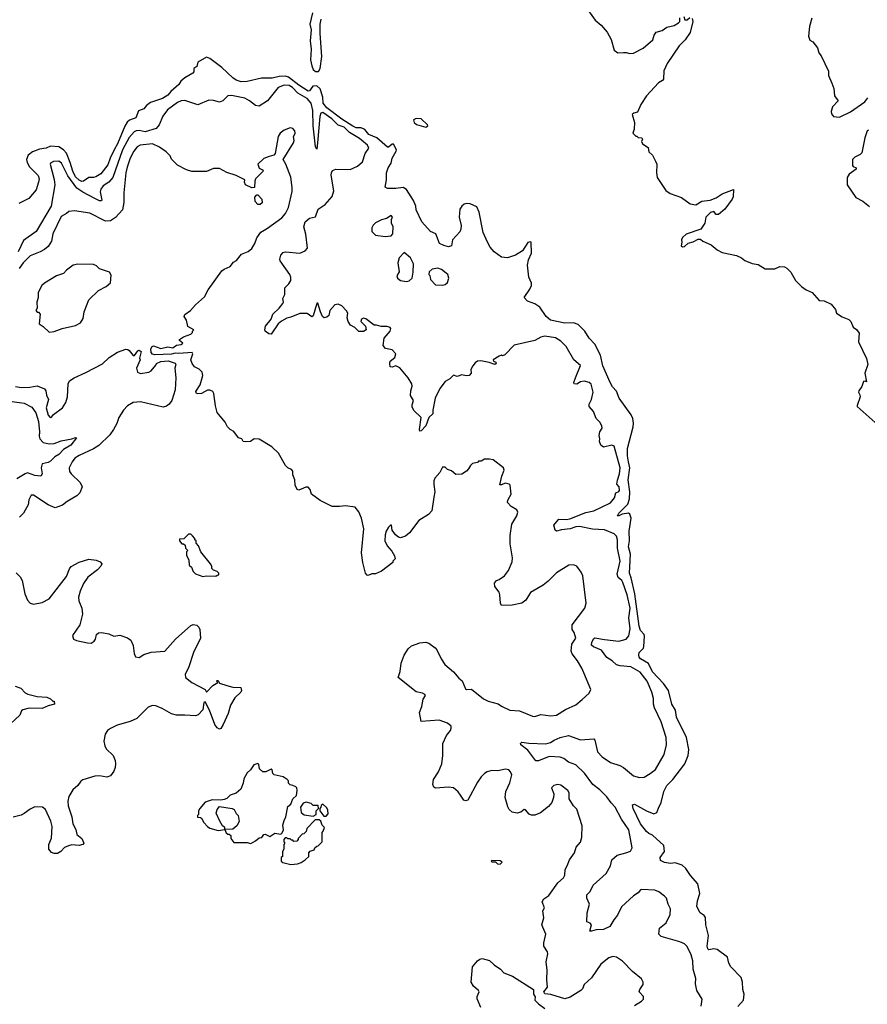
# Model space of a CAD drawing. Extents: x 2220520 to 2384350, y 721165 to 893491.
# Tile 158 of 256: x 2310159 to 2317225, y 790021 to 798231. Entities that reach past the tile are written whole.
import ezdxf

# ---------------------------------------------------------------- set-up
doc = ezdxf.new("R2010")
doc.units = 0

msp = doc.modelspace()

# ---------------------------------------------------------------- linework, layer by layer
at = {"layer": '0CON20XD'}
for points in [[(2314866.2, 798355), (2314956.6, 798226.6), (2315006.6, 798186.6), (2315057.8, 798127.8), (2315090, 798065), (2315115.6, 797975.6), (2315145, 797954.2), (2315192.1, 797957.9), (2315215, 797958.6), (2315245, 797948.6), (2315275, 797950.6), (2315356.7, 797993.3), (2315436.5, 798063.5), (2315448.3, 798101.7), (2315465, 798126.2), (2315515, 798141.2), (2315555, 798170), (2315615, 798183.3), (2315652.5, 798205), (2315663, 798217), (2315662.3, 798247.7)], [(2312600.9, 798289.1), (2312579.1, 798195), (2312589.3, 798145), (2312580.3, 798055), (2312589.7, 797985), (2312583.6, 797895), (2312593.3, 797845), (2312605.9, 797815), (2312625, 797798.3), (2312649.7, 797800.3), (2312663.7, 797825), (2312677.2, 797925), (2312664.7, 798115), (2312664.7, 798194.7), (2312671.8, 798235)], [(2315765, 798240), (2315770, 798215), (2315748.8, 798125), (2315707.4, 798062.6), (2315657, 798013), (2315555.8, 797865), (2315528, 797805), (2315526, 797734), (2315517.3, 797722.7), (2315483.3, 797705), (2315385, 797596.7), (2315337.5, 797525), (2315309.3, 797460.7), (2315278.3, 797451.7), (2315265, 797440), (2315284, 797375), (2315281.7, 797318.3), (2315270, 797285), (2315295, 797260), (2315305, 797260), (2315315, 797250), (2315346.4, 797246.4), (2315350, 797235), (2315342.5, 797215), (2315352.5, 797195), (2315397.5, 797165), (2315405, 797130), (2315435, 797100), (2315460.7, 797050.7), (2315470, 797025), (2315467.5, 796955), (2315473.9, 796913.9), (2315547, 796807), (2315581.7, 796781.7), (2315677.7, 796747.7), (2315750, 796695), (2315795, 796687.5), (2315845, 796718.8), (2315915, 796726.7), (2315965, 796746.7), (2316015, 796780), (2316110, 796815), (2316106.7, 796755), (2316100, 796735), (2316037.7, 796652.3), (2315985, 796606), (2315965, 796606.7), (2315945, 796632.5), (2315917, 796623), (2315880, 796585), (2315870, 796535), (2315836.7, 796485), (2315715, 796442), (2315684, 796415), (2315676.2, 796395), (2315680, 796375), (2315672.5, 796345), (2315685, 796337.5), (2315700.7, 796339.3), (2315732.3, 796367.7), (2315775, 796378.8), (2315815, 796400), (2315835, 796400), (2315853.9, 796383.9), (2315925, 796354), (2315973.4, 796313.4), (2316015, 796288.6), (2316134.4, 796264.4), (2316176.6, 796246.6), (2316205, 796222.9), (2316265, 796198.8), (2316315, 796188.8), (2316373, 796153), (2316455, 796152.5), (2316495, 796172.5), (2316535, 796170), (2316555, 796160), (2316586.7, 796125), (2316627.5, 796055), (2316677, 796007), (2316715, 795977.5), (2316765, 795957.5), (2316825, 795890), (2316865, 795887.5), (2316925, 795860), (2316960, 795815), (2316967.5, 795785), (2317015, 795753.3), (2317070.7, 795730.7), (2317087.5, 795715), (2317107, 795667), (2317135, 795648), (2317156.8, 795616.8), (2317152.8, 795545), (2317220, 795405), (2317228.6, 795355), (2317204.6, 795285), (2317217.5, 795212.5), (2317207, 795217), (2317195, 795213.3), (2317178.5, 795171.5), (2317154.3, 795135), (2317152.5, 795125), (2317164.1, 795104.1), (2317166, 795086), (2317140, 795015), (2317141.2, 795005), (2317291.2, 794871.2)], [(2315696.7, 798256.7), (2315705, 798230), (2315725, 798230), (2315745, 798250)], [(2316762.5, 798245), (2316743.3, 798175), (2316733.9, 798093.9), (2316745, 798060), (2316770, 798045), (2316810, 797995), (2316822.5, 797955), (2316840.7, 797930.7), (2316901.7, 797801.7), (2316902.5, 797765), (2316930.7, 797700.7), (2316946.4, 797656.4), (2316952.5, 797595), (2316982.5, 797555), (2316935.8, 797504.2), (2316924, 797465), (2316926.2, 797446.2), (2316943.8, 797423.8), (2316995, 797418.8), (2317086.2, 797463.8), (2317205, 797546.7), (2317230.3, 797579.7)], [(2316146.4, 790003.6), (2316192.5, 790055), (2316199.2, 790105), (2316187.5, 790145), (2316184.4, 790205), (2316173.6, 790243.6), (2316087.5, 790335), (2316070.8, 790365), (2316058.8, 790415), (2315975, 790478.6), (2315945, 790484.3), (2315905.7, 790475.7), (2315895, 790484), (2315889.1, 790505), (2315902.5, 790595), (2315878.2, 790685), (2315875.3, 790745.3), (2315865, 790761.4), (2315830.8, 790785), (2315805.6, 790835.6), (2315810.5, 790885), (2315830, 790945), (2315813.6, 791025), (2315751.1, 791095), (2315712.9, 791152.9), (2315681.7, 791181.7), (2315625, 791200), (2315585, 791195.6), (2315535, 791204.4), (2315500, 791220), (2315499.4, 791245), (2315535.8, 791295), (2315529.2, 791345), (2315435, 791432.2), (2315405, 791444.6), (2315385, 791461.8), (2315333.7, 791525), (2315272.2, 791655), (2315267.5, 791685), (2315285, 791690), (2315383.3, 791633.3), (2315445, 791610), (2315469.5, 791620.5), (2315485, 791657.5), (2315505.6, 791705), (2315529.2, 791795), (2315554.3, 791845), (2315604.6, 791895.4), (2315704.7, 792025.3), (2315731.8, 792095), (2315737.7, 792145), (2315718, 792245), (2315634.8, 792414.8), (2315625.8, 792475), (2315596.4, 792525), (2315567.8, 792637.8), (2315526.9, 792696.9), (2315434.5, 792794.5), (2315402, 792862), (2315335, 792902.9), (2315324.7, 792915), (2315320.3, 792935), (2315324.1, 792955), (2315358.3, 792991.7), (2315363.6, 793005), (2315369.3, 793090.7), (2315364.2, 793105), (2315335, 793139.3), (2315322.3, 793175), (2315287.3, 793445), (2315257.6, 793577.6), (2315243.7, 793615), (2315251.6, 793775), (2315235.7, 793835), (2315243.5, 793885), (2315240.9, 793965), (2315258.1, 794075), (2315245, 794109.2), (2315235, 794115.6), (2315181.1, 794108.9), (2315155, 794094.4), (2315144, 794095), (2315154.4, 794115), (2315227.7, 794192.3), (2315242, 794235), (2315244.4, 794294.4), (2315232.2, 794395), (2315244.7, 794495.3), (2315235.6, 794545), (2315227, 794595), (2315225.7, 794655), (2315274.7, 794835), (2315276.4, 794866.4), (2315269.5, 794905), (2315255.5, 794935), (2315158.1, 795075), (2315134, 795134), (2315101, 795171), (2315080.5, 795205), (2315021.6, 795345), (2315000.8, 795435), (2314954.3, 795524.3), (2314906.6, 795576.6), (2314870.8, 795635), (2314815, 795690), (2314775, 795703.5), (2314705, 795700.8), (2314584.2, 795725), (2314548.1, 795755), (2314495.2, 795835.2), (2314455, 795861.2), (2314392.9, 795882.9), (2314364, 795915), (2314413.1, 795985), (2314425.6, 796015), (2314425.5, 796035), (2314404.2, 796085), (2314392.8, 796185), (2314400.8, 796229.2), (2314425.5, 796285), (2314422.5, 796375), (2314415, 796378.8), (2314395, 796372.5), (2314351.1, 796305), (2314292.8, 796267.2), (2314225, 796245.2), (2314175, 796250.3), (2314114.8, 796295), (2314081.6, 796335), (2314058.5, 796375), (2314023.4, 796456.6), (2313990.5, 796625), (2313971.3, 796671.3), (2313913.8, 796696.2), (2313885, 796698.7), (2313865, 796692.9), (2313843.8, 796676.2), (2313828.8, 796651.2), (2313822.7, 796585), (2313840.8, 796515), (2313835.8, 796485), (2313827.3, 796462.7), (2313766.2, 796395), (2313760, 796345), (2313735, 796336.7), (2313695, 796347.5), (2313660, 796365), (2313627.5, 796445), (2313585, 796464), (2313510.5, 796545), (2313465.7, 796644.3), (2313462.1, 796675), (2313443.5, 796723.5), (2313385, 796813.8), (2313355, 796832), (2313295, 796823.6), (2313225, 796824.5), (2313204.6, 796834.6), (2313216.8, 796895), (2313218.2, 796955), (2313231.5, 796995), (2313256.3, 797033.7), (2313264.7, 797075.3), (2313297.7, 797135), (2313299.2, 797145), (2313275, 797193.8), (2313265, 797194.4), (2313235, 797166.7), (2313225, 797168), (2313135.3, 797245), (2313070.9, 797275), (2313035, 797316.2), (2313005, 797329.6), (2312965, 797329.4), (2312935, 797344.1), (2312845, 797401.8), (2312720.9, 797495), (2312689.8, 797535), (2312687.3, 797585), (2312663.8, 797653.8), (2312635, 797680.5), (2312604.1, 797675.9), (2312575, 797637.9), (2312565, 797635.4), (2312485, 797684.6), (2312401.1, 797751.1), (2312375, 797760.4), (2312322.1, 797757.9), (2312262.7, 797742.7), (2312174.7, 797744.7), (2312055, 797714.2), (2312005, 797713.3), (2311965, 797726.6), (2311935, 797745.3), (2311845, 797831.5), (2311745, 797907.5), (2311715, 797918.8), (2311645, 797877.5), (2311635, 797840), (2311610, 797825), (2311610, 797795), (2311602.5, 797785), (2311535, 797746.2), (2311503, 797717), (2311485, 797691.2), (2311418.1, 797631.9), (2311395, 797602.2), (2311348.8, 797575), (2311249.5, 797540.5), (2311215.8, 797514.2), (2311195, 797486.7), (2311149.1, 797470.9), (2311126.2, 797413.8), (2311075, 797392.1), (2311054, 797376), (2311035.5, 797344.5), (2310975.6, 797195), (2310948.1, 797151.9), (2310913, 797077), (2310895, 797019.4), (2310835, 796946.9), (2310795, 796920), (2310775, 796914.2), (2310735, 796916.2), (2310690, 796885), (2310676.9, 796883.1), (2310655, 796893.2), (2310625, 796920.6), (2310603.3, 796966.7), (2310580.9, 797040.9), (2310548, 797118), (2310525, 797146.4), (2310485, 797170.5), (2310415, 797177.5), (2310380.2, 797159.8), (2310325, 797151.2), (2310265, 797130), (2310228.9, 797101.1), (2310214.4, 797065.6), (2310221.3, 797041.3), (2310240.8, 797005), (2310312.1, 796932.1), (2310320.8, 796905), (2310316.4, 796876.4), (2310295, 796812.5), (2310235, 796740), (2310151.2, 796698.8)], [(2312633.1, 795856.9), (2312605, 795762.5), (2312595, 795753.8), (2312555, 795781.2), (2312495, 795780), (2312420.5, 795749.5), (2312385, 795742.5), (2312342.1, 795717.9), (2312314.7, 795695.3), (2312255, 795608.9), (2312235, 795611.5), (2312205.8, 795635), (2312202, 795645), (2312208, 795675), (2312254.2, 795735), (2312269.2, 795775), (2312322, 795825), (2312353.8, 795865), (2312358, 795875), (2312353.9, 795906.1), (2312370.7, 795939.3), (2312368.8, 795995), (2312402.3, 796027.7), (2312418.8, 796055), (2312418.8, 796085), (2312411.2, 796105), (2312331.2, 796221.2), (2312328, 796235), (2312335, 796266.7), (2312355, 796288.8), (2312375, 796295.8), (2312495, 796284.4), (2312538.8, 796305), (2312559.2, 796325), (2312544, 796444), (2312526.7, 796505), (2312540, 796545), (2312575, 796576.2), (2312625, 796587.5), (2312647.7, 796652.3), (2312705, 796689.5), (2312765, 796758.1), (2312777.6, 796805), (2312755.4, 796934.6), (2312757.5, 796955), (2312767.2, 796972.8), (2312795, 796985.6), (2312915, 796982.5), (2312975, 797008.9), (2313015.7, 797045), (2313038.9, 797115), (2313069.8, 797160.2), (2313058.2, 797185), (2312990.7, 797240.7), (2312909.6, 797289.6), (2312865.4, 797335), (2312815, 797352.1), (2312760.3, 797405), (2312685, 797456.9), (2312669.3, 797450.7), (2312660.2, 797425), (2312643.1, 797205), (2312635, 797150), (2312625, 797170), (2312605.2, 797345), (2312602.8, 797475), (2312589.6, 797535), (2312555, 797574.8), (2312477.1, 797617.1), (2312434.1, 797665), (2312405, 797683.4), (2312365, 797683.8), (2312315.2, 797664.8), (2312225.4, 797554.6), (2312155, 797511.2), (2312125, 797516.2), (2312075.5, 797555.5), (2312035, 797577.5), (2311925, 797599.4), (2311895, 797595.8), (2311851.2, 797555), (2311825, 797542.5), (2311775, 797556), (2311735, 797559.2), (2311645, 797521.9), (2311536.9, 797556.9), (2311505, 797555.7), (2311475, 797541.4), (2311390.5, 797479.5), (2311352.7, 797427.3), (2311322.5, 797355), (2311297.6, 797322.4), (2311205, 797294.7), (2311155, 797306.2), (2311130.8, 797305), (2311114, 797296), (2311070.9, 797249.1), (2311014.8, 797145), (2310935, 796915.3), (2310902.9, 796877.1), (2310854, 796845), (2310835, 796819.1), (2310829.8, 796795), (2310844.3, 796725.7), (2310840.3, 796719.7), (2310825, 796720), (2310785, 796739.8), (2310685, 796791.8), (2310636.5, 796825), (2310559.5, 796929.5), (2310526.6, 796996.6), (2310507.5, 797035), (2310485, 797051.8), (2310441.5, 797048.5), (2310415.7, 797035), (2310413.6, 797025), (2310447.6, 796897.6), (2310451.9, 796855), (2310421, 796675), (2310295, 796464.5), (2310190.1, 796389.9), (2310147.3, 796295)], [(2313545, 797333.5), (2313562, 797345), (2313560, 797355), (2313505, 797404.4), (2313465, 797408.4), (2313442.2, 797395), (2313448.1, 797375), (2313468.3, 797358.3), (2313545, 797333.5)], [(2315285, 790012.5), (2315343, 790047), (2315360, 790065), (2315360, 790085), (2315323.3, 790125), (2315330, 790145), (2315357.5, 790185), (2315357.5, 790205), (2315343.6, 790233.6), (2315266.7, 790295), (2315185, 790381.2), (2315135, 790413.8), (2315105, 790418.8), (2315070.3, 790409.7), (2315005, 790356.2), (2314925, 790241.2), (2314864.4, 790185.6), (2314849.7, 790150.3), (2314836.7, 790135), (2314748.3, 790081.7), (2314705, 790066.7), (2314588.3, 790101.7), (2314538.3, 790108.3), (2314527.5, 790125), (2314558.8, 790165), (2314552.9, 790225), (2314555.6, 790305), (2314547.1, 790375), (2314562.3, 790442.3), (2314558.6, 790458.6), (2314527.8, 790505), (2314528.9, 790535), (2314545.6, 790605), (2314512.5, 790685), (2314529.1, 790740.9), (2314520.6, 790799.4), (2314533.8, 790825), (2314513.8, 790876.2), (2314528.3, 790901.7), (2314570.2, 790929.8), (2314646, 791035), (2314692, 791075), (2314702.7, 791097.3), (2314705.6, 791144.4), (2314724.3, 791175), (2314743.1, 791225), (2314784, 791285), (2314798.8, 791331.2), (2314835.5, 791374.5), (2314845.8, 791414.2), (2314848.8, 791508.8), (2314805, 791647.5), (2314776.7, 791675), (2314740, 791735), (2314741.2, 791785), (2314730, 791805), (2314669.4, 791849.4), (2314645, 791854.4), (2314611.2, 791845), (2314593.8, 791825), (2314611.9, 791775), (2314609.2, 791745), (2314594.3, 791705), (2314568.2, 791671.8), (2314500.9, 791619.1), (2314455, 791598.8), (2314425, 791598.8), (2314406.2, 791606.2), (2314375, 791642.5), (2314365, 791646.7), (2314336.1, 791623.9), (2314305, 791613.8), (2314264.3, 791624.3), (2314240, 791645), (2314227.5, 791667.5), (2314205.8, 791745), (2314212.9, 791795), (2314245, 791867.5), (2314262.5, 791935), (2314250.7, 791960.7), (2314236.7, 791975), (2314208.3, 791981.7), (2314145, 791969.2), (2314095, 791970), (2314055, 791958.8), (2314035, 791946.7), (2314005, 791916.7), (2313976.8, 791873.2), (2313895, 791724), (2313875, 791717.5), (2313862.4, 791722.4), (2313834.6, 791764.6), (2313815, 791794), (2313776.9, 791826.9), (2313735, 791831.8), (2313625, 791824.2), (2313612.4, 791832.4), (2313604.3, 791855), (2313609.4, 791895), (2313651.3, 791958.7), (2313677.1, 792025), (2313686.7, 792095), (2313686.2, 792195), (2313716.4, 792263.6), (2313750, 792305), (2313757.5, 792325), (2313755, 792340), (2313726.7, 792366.7), (2313655, 792390), (2313505, 792380), (2313492.5, 792455), (2313512.5, 792505), (2313522.5, 792565), (2313542.5, 792595), (2313537.5, 792605), (2313516.4, 792616.4), (2313465, 792626.7), (2313313.3, 792745), (2313330, 792795), (2313338.8, 792865), (2313365, 792932.5), (2313396.7, 792985), (2313425, 793008.8), (2313495.9, 793034.1), (2313545, 793041.2), (2313571.2, 793031.2), (2313624.1, 792994.1), (2313637.3, 792977.3), (2313672.1, 792902.1), (2313703.6, 792853.6), (2313775, 792794.2), (2313820.1, 792740.1), (2313848.2, 792718.2), (2313875, 792650.8), (2313885, 792645.6), (2313925, 792647.5), (2314025, 792569.2), (2314065, 792549.2), (2314146.9, 792526.9), (2314175, 792506.2), (2314245, 792473.3), (2314325, 792467.9), (2314435, 792424.3), (2314455, 792421.4), (2314505, 792437.1), (2314587.3, 792427.3), (2314635, 792432.9), (2314709.7, 792480.3), (2314795, 792518), (2314848.6, 792561.4), (2314905.8, 792615), (2314920.8, 792645), (2314861.4, 792785), (2314844.2, 792825), (2314808.6, 792885), (2314763.8, 792943.8), (2314755.5, 792965), (2314763.3, 793025), (2314796, 793075), (2314781.5, 793121.5), (2314765.9, 793145.9), (2314763.8, 793185), (2314870, 793325), (2314881.2, 793365), (2314854.3, 793594.3), (2314841.2, 793625), (2314805, 793673.3), (2314775, 793686.2), (2314737.7, 793682.3), (2314635, 793618), (2314565, 793548.8), (2314523, 793517), (2314418.8, 793455), (2314379.1, 793390.9), (2314345, 793366), (2314265, 793349.4), (2314176.1, 793346.1), (2314166.2, 793365), (2314162, 793435), (2314155, 793456.7), (2314120, 793505), (2314117, 793533), (2314133.9, 793556.1), (2314155, 793563.3), (2314200, 793595), (2314235, 793637.5), (2314265, 793710), (2314268.8, 793745), (2314249.3, 793859.3), (2314249.3, 793930.7), (2314263.3, 794025), (2314303.3, 794095), (2314312.5, 794125), (2314303, 794143), (2314255, 794173.3), (2314226.7, 794205), (2314227.5, 794225), (2314256.7, 794275), (2314248.8, 794348.8), (2314238.8, 794358.8), (2314205, 794366.7), (2314175, 794352.5), (2314163, 794353), (2314177.5, 794425), (2314198.8, 794475), (2314193, 794493), (2314105, 794560), (2314075, 794567.5), (2314033, 794567), (2314005, 794550), (2313985, 794550), (2313975, 794540), (2313935, 794530), (2313917.5, 794515), (2313901.2, 794485), (2313883.3, 794466.7), (2313845, 794442.9), (2313795, 794438.6), (2313758.3, 794468.3), (2313725, 794481.2), (2313705, 794500), (2313685, 794500), (2313661.2, 794455), (2313621.2, 794408.8), (2313613, 794387), (2313610.5, 794355), (2313620, 794295), (2313610.5, 794249.5), (2313593.8, 794135), (2313566.2, 794105), (2313485.4, 794054.6), (2313407.8, 793952.2), (2313375, 793925.8), (2313335, 793910), (2313315.8, 793915.8), (2313293.3, 793935), (2313263.3, 793975), (2313257.5, 794015), (2313250, 794015), (2313235, 794000), (2313215, 793967.5), (2313205.7, 793935), (2313204.3, 793885), (2313223.3, 793843.3), (2313260.7, 793800.7), (2313285, 793760), (2313290, 793735), (2313270, 793715), (2313270, 793705), (2313176.1, 793633.9), (2313125, 793611.2), (2313095, 793610), (2313065, 793597.5), (2313055, 793600), (2313043.3, 793615), (2313020, 793705), (2313008, 793785), (2313027.1, 793985), (2313008.8, 794075), (2312985, 794127.5), (2312955, 794167.5), (2312875, 794177.5), (2312825, 794172.5), (2312765, 794173.3), (2312665, 794223.3), (2312592.5, 794275), (2312580, 794315), (2312565, 794332.5), (2312545, 794332.5), (2312487, 794307), (2312472.5, 794315), (2312455, 794350), (2312452.9, 794395), (2312437.5, 794435), (2312435, 794467.5), (2312425, 794480), (2312395, 794493.3), (2312375, 794512.5), (2312317.3, 794617.3), (2312260.5, 794670.5), (2312155, 794734), (2312115, 794736), (2312082.5, 794715), (2312045, 794710.8), (2312023.3, 794715), (2312010, 794735), (2311983.3, 794745), (2311945, 794797.5), (2311913.9, 794813.9), (2311892.5, 794835), (2311872.5, 794875), (2311806.4, 794956.4), (2311792.3, 795012.3), (2311778.8, 795115), (2311769.5, 795129.5), (2311745, 795143.3), (2311725, 795141.2), (2311675, 795113.8), (2311645, 795110), (2311632.5, 795115), (2311628.3, 795131.7), (2311663.3, 795185), (2311686.7, 795265), (2311680.7, 795290.7), (2311655, 795317.5), (2311615, 795337.5), (2311596.7, 795365), (2311586.7, 795395), (2311601.2, 795445), (2311596.4, 795456.4), (2311485, 795446.7), (2311455, 795449.4), (2311425, 795441.1), (2311285, 795436), (2311265, 795443.1), (2311256.1, 795455), (2311253.2, 795486.8), (2311263.8, 795506.2), (2311275, 795511.5), (2311335, 795490), (2311395, 795502), (2311435.8, 795494.2), (2311465, 795515.8), (2311505, 795523.8), (2311520, 795535), (2311492.5, 795555), (2311492.5, 795565), (2311525, 795587.5), (2311585, 795610), (2311598.3, 795621.7), (2311600, 795635), (2311610, 795645), (2311561.7, 795671.7), (2311549.2, 795725), (2311530, 795755), (2311535, 795773.3), (2311584.2, 795805.8), (2311625, 795853.8), (2311699.3, 795920.7), (2311730.3, 795979.7), (2311845, 796136.2), (2311865, 796152), (2311915, 796172), (2311940.3, 796209.7), (2311966, 796224), (2312008.8, 796275), (2312065, 796297.5), (2312095, 796322), (2312120.6, 796365), (2312137.3, 796412.7), (2312169.7, 796460.3), (2312225, 796491.4), (2312345, 796580), (2312375, 796614), (2312399.1, 796665), (2312430.9, 796799.1), (2312431.7, 796831.7), (2312419.2, 796919.2), (2312377.6, 797027.6), (2312356.2, 797065), (2312441.3, 797205), (2312446.1, 797225), (2312442.9, 797255), (2312455.5, 797285), (2312453.1, 797305), (2312435, 797324.2), (2312415, 797328), (2312365, 797310), (2312331.2, 797285), (2312314.3, 797255.7), (2312288, 797115), (2312277.5, 797102.5), (2312239.2, 797090.8), (2312195, 797073.1), (2312144.3, 797025.7), (2312155, 796993.3), (2312187.5, 796975), (2312186.7, 796965), (2312124, 796905), (2312118, 796885), (2312117, 796833), (2312095, 796830), (2312042.5, 796855), (2312032.5, 796875), (2312036.7, 796896.7), (2311963, 796933), (2311885, 796957.5), (2311825, 796990.8), (2311775, 796990.8), (2311715, 796966.2), (2311695, 796964), (2311595, 796966.2), (2311548.3, 796978.3), (2311475, 797017.5), (2311425, 797067.5), (2311412.5, 797095), (2311379.5, 797129.5), (2311325, 797166.7), (2311265, 797197.1), (2311164.7, 797185.3), (2311139.1, 797170.9), (2311110.5, 797135), (2311081.2, 797075), (2311055, 797001.2), (2311042.9, 796955), (2311026.4, 796786.4)], [(2317235, 797310), (2317223.3, 797305), (2317204.4, 797245.6), (2317179.3, 797120.7), (2317165, 797106), (2317122.5, 797085), (2317103.3, 797065), (2317102.5, 797015), (2317106.7, 797006.7), (2317132.5, 796995), (2317133.3, 796985), (2317075, 796943.8), (2317058.8, 796915), (2317057.5, 796855), (2317129.1, 796749.1), (2317187.6, 796717.6), (2317245, 796674)], [(2311026.4, 796786.4), (2311027.7, 796707.7), (2311015.8, 796645), (2310957.5, 796582.5), (2310915, 796554), (2310875, 796550.8), (2310745, 796618.1), (2310615, 796638), (2310567.5, 796632.5), (2310550, 796615), (2310505, 796590), (2310435.9, 796445.9), (2310425.5, 796385), (2310395, 796339.2), (2310365, 796314.2), (2310328.8, 796295), (2310245, 796260.9), (2310187.3, 796205), (2310153.6, 796155)], [(2312165, 796690), (2312145, 796690), (2312122.5, 796715), (2312118.3, 796751.7), (2312135, 796770), (2312145, 796770), (2312177.5, 796735), (2312180, 796705), (2312165, 796690)], [(2313205, 796423.3), (2313255, 796430), (2313270, 796445), (2313272.5, 796505), (2313260, 796535), (2313260, 796565), (2313267.5, 796585), (2313255, 796597.5), (2313217, 796573), (2313175, 796563.3), (2313125, 796536.2), (2313105, 796516.7), (2313094, 796495), (2313094.3, 796464.3), (2313125, 796433.3), (2313205, 796423.3)], [(2313385, 796047.5), (2313405, 796052.5), (2313430, 796075), (2313440, 796125), (2313442.5, 796195), (2313417.5, 796245), (2313365, 796290), (2313322.5, 796245), (2313312.5, 796205), (2313321.7, 796128.3), (2313302.5, 796095), (2313310, 796075), (2313335, 796057.5), (2313385, 796047.5)], [(2310405, 795626.2), (2310445, 795631.9), (2310513, 795657), (2310625, 795680.9), (2310665, 795702.2), (2310689.3, 795740.7), (2310696.4, 795795), (2310734.6, 795895.4), (2310815, 795974.2), (2310878.8, 796005), (2310915, 796037.5), (2310921.7, 796101.7), (2310907.5, 796125), (2310825, 796154), (2310798.3, 796178.3), (2310775, 796188.8), (2310645, 796193.8), (2310605, 796183.8), (2310548.8, 796141.2), (2310525, 796114), (2310465.8, 796094.2), (2310366.7, 796035), (2310344, 796015), (2310312.9, 795955), (2310313.8, 795915), (2310302.5, 795875), (2310303.8, 795826.2), (2310294, 795805), (2310305, 795793.3), (2310315, 795792.5), (2310328.8, 795775), (2310322.5, 795695), (2310355, 795673.8), (2310405, 795626.2)], [(2313685, 796017.5), (2313705, 796022.5), (2313725, 796040), (2313737.5, 796075), (2313727.5, 796105), (2313715, 796117.5), (2313675, 796146.7), (2313645, 796158.8), (2313598.3, 796151.7), (2313571.7, 796128.3), (2313570, 796105), (2313577, 796097), (2313582.5, 796065), (2313625, 796020), (2313685, 796017.5)], [(2315840, 790005), (2315850, 790065), (2315803.3, 790136.7), (2315791.9, 790191.9), (2315796.2, 790235), (2315773.3, 790315), (2315772.1, 790385), (2315757.1, 790435), (2315725, 790502), (2315701.2, 790525), (2315661.7, 790541.7), (2315505.9, 790585.9), (2315486.2, 790605), (2315493.3, 790655), (2315549.2, 790700.8), (2315580.9, 790769.1), (2315585, 790817.5), (2315564, 790855), (2315552, 790905), (2315535, 790923.3), (2315488.3, 790958.3), (2315455, 790971.9), (2315345, 790978.8), (2315334.4, 790975), (2315315, 790951.9), (2315275.7, 790925), (2315176, 790835), (2315144.2, 790765), (2315112, 790725), (2315080.3, 790669.7), (2315025, 790644.3), (2314965, 790642.9), (2314925, 790630), (2314911.7, 790631.7), (2314925.8, 790685), (2314915, 790696.7), (2314887.5, 790707.5), (2314891.2, 790785), (2314910, 790855), (2314886.2, 790905), (2314886.2, 790935), (2314915, 790961.2), (2314939.4, 791015), (2315047.6, 791112.4), (2315084.3, 791175), (2315095, 791226.2), (2315140, 791265), (2315212.5, 791285), (2315251.1, 791298.9), (2315266.4, 791325), (2315238.5, 791475), (2315175.3, 791565.3), (2315124.5, 791665), (2315089.8, 791699.8), (2315055, 791750.6), (2314995, 791808.8), (2314936.2, 791855), (2314868.3, 791948.3), (2314795, 792017.1), (2314735, 792041.4), (2314695, 792069.7), (2314665, 792081.1), (2314573.8, 792086.2), (2314485, 792051.9), (2314460.9, 792050.9), (2314395, 792140), (2314337.5, 792185), (2314333, 792197), (2314344, 792206), (2314405, 792197.5), (2314545, 792193.5), (2314585, 792203.3), (2314615.3, 792224.7), (2314665, 792246.2), (2314735, 792261.9), (2314835, 792226.5), (2314944.3, 792234.3), (2314954.2, 792224.2), (2314975.7, 792125), (2315015, 792083.3), (2315085, 792036.4), (2315161.5, 792011.5), (2315192.5, 791995), (2315275.5, 791925.5), (2315325, 791911.9), (2315365, 791915.8), (2315415, 791944.4), (2315459.8, 791980.2), (2315530.8, 792105), (2315552.5, 792185), (2315548.9, 792245), (2315507.8, 792377.8), (2315452.7, 792492.7), (2315444.2, 792525), (2315442.2, 792572.2), (2315429.4, 792625), (2315390.5, 792715), (2315331.5, 792791.5), (2315255, 792836.2), (2315165, 792842.5), (2315135, 792850.6), (2315097.5, 792885), (2315055, 792911.5), (2315010.3, 792975), (2314942.8, 793002.8), (2314926.7, 793016.7), (2314929.6, 793040.4), (2314945, 793070.6), (2314955, 793077.9), (2315035, 793061.9), (2315155, 793050), (2315215.4, 793064.6), (2315236.4, 793093.6), (2315248.1, 793151.9), (2315238, 793245), (2315249.2, 793325), (2315224, 793435), (2315188, 793538), (2315178.2, 793555), (2315149.8, 793579.8), (2315138.7, 793608.7), (2315164.5, 793715.5), (2315142.3, 793825), (2315143.5, 793893.5), (2315133.4, 793923.4), (2315115, 793942.9), (2315035, 793976.2), (2314935, 793982.7), (2314825, 794005.2), (2314795, 794002.8), (2314747, 793987), (2314675, 793978.6), (2314635, 793966.2), (2314623.8, 793975), (2314613.3, 794015), (2314654.4, 794065.6), (2314715, 794062.2), (2314745, 794070), (2314879.4, 794120.6), (2314945, 794135.8), (2315085, 794202.5), (2315118.9, 794245), (2315130, 794285), (2315155, 794296.7), (2315159.7, 794305), (2315157.1, 794337.1), (2315137.4, 794357.4), (2315141.7, 794391.7), (2315160, 794445), (2315164.8, 794495), (2315115.8, 794675), (2315095, 794683.8), (2315025, 794668), (2315005, 794683.3), (2314994, 794715), (2314996.2, 794735), (2314988.8, 794765), (2314996.7, 794795), (2315013.8, 794825), (2315012.5, 794845), (2314995, 794876.2), (2314963.8, 794905), (2314943.4, 794963.4), (2314907.1, 795005), (2314906, 795025), (2314927, 795063), (2314940.6, 795125), (2314922.7, 795192.7), (2314907.5, 795205), (2314865, 795215.7), (2314835, 795210.5), (2314803.3, 795193.3), (2314781.2, 795195), (2314778.6, 795205), (2314792.7, 795245), (2314835, 795347.5), (2314779.2, 795395), (2314715, 795505.8), (2314671.7, 795551.7), (2314625, 795579.4), (2314537.8, 795592.2), (2314503.3, 795585), (2314455, 795555.7), (2314281.7, 795518.3), (2314203, 795437), (2314185, 795427.5), (2314175, 795432.5), (2314155, 795426.7), (2314107.5, 795395), (2314110, 795385), (2314127.5, 795375), (2314130, 795365), (2314120, 795355), (2314073, 795373), (2314003.6, 795386.4), (2313975, 795383.3), (2313955, 795370), (2313936.7, 795345), (2313921.2, 795315), (2313924, 795285), (2313906.7, 795265), (2313882.4, 795262.4), (2313845, 795268.6), (2313805, 795257.1), (2313775, 795266.7), (2313743.8, 795236.2), (2313705.8, 795215), (2313661.5, 795155), (2313622.5, 795075), (2313603.1, 794975), (2313603.8, 794945), (2313571.2, 794915), (2313546, 794845), (2313505, 794803.3), (2313495, 794800), (2313492, 794815), (2313506.7, 794915), (2313445, 794972), (2313432.1, 795002.1), (2313431.4, 795018.6), (2313443.3, 795055), (2313416.4, 795096.4), (2313418.8, 795135), (2313430, 795175), (2313427.5, 795195), (2313397.5, 795245), (2313328.8, 795328.8), (2313295, 795344.2), (2313263.8, 795333.8), (2313247, 795337), (2313243.6, 795363.6), (2313248.8, 795385), (2313285.8, 795414.2), (2313294.2, 795445), (2313265, 795478.8), (2313208.8, 795488.8), (2313190, 795515), (2313197.5, 795575), (2313248.8, 795635), (2313253.3, 795655), (2313246.7, 795665), (2313222.9, 795672.9), (2313171.7, 795671.7), (2313135, 795683.8), (2313113.6, 795683.6), (2313045, 795736.7), (2313025, 795743.3), (2313007.5, 795735), (2313003.3, 795715), (2313043.3, 795675), (2313046.7, 795645), (2313025, 795630), (2312985, 795630), (2312953.9, 795663.9), (2312916.7, 795685), (2312896.7, 795715), (2312890, 795745), (2312894.3, 795785), (2312884.5, 795804.5), (2312845, 795846), (2312815, 795858.6), (2312785, 795853.1), (2312745.7, 795805), (2312735, 795763.3), (2312719.1, 795750.9), (2312696.4, 795746.4), (2312683.3, 795755), (2312665.7, 795795.7), (2312645, 795867.5), (2312635, 795867.5), (2312633.1, 795856.9)], [(2310125, 795173.8), (2310175, 795164.4), (2310243.9, 795166.1), (2310305, 795176.7), (2310365, 795152.5), (2310377.5, 795135), (2310381.2, 795101.2), (2310400, 795065), (2310380.5, 794995), (2310395, 794933.3), (2310412.5, 794915), (2310425, 794917.5), (2310440.5, 794939.5), (2310515, 794995.8), (2310545, 795038.8), (2310558.1, 795085), (2310562, 795195), (2310575, 795220), (2310612.5, 795245), (2310711.7, 795288.3), (2310849.5, 795360.5), (2310905, 795413.3), (2310975, 795460), (2311045, 795483.3), (2311061.7, 795481.7), (2311073, 795473), (2311105, 795430), (2311115, 795430), (2311145, 795469.2), (2311155, 795474.2), (2311170.8, 795465), (2311157.5, 795407.5), (2311162.5, 795395), (2311133.8, 795325), (2311141.7, 795291.7), (2311165, 795280), (2311235, 795293.3), (2311255, 795302.5), (2311295, 795350), (2311300, 795365), (2311335, 795380), (2311397.7, 795387.7), (2311455, 795367.5), (2311460, 795355), (2311452.5, 795325), (2311461.2, 795245), (2311453.8, 795145), (2311426.7, 795056.7), (2311405, 795023.8), (2311382.7, 795007.3), (2311355, 795000), (2311165, 795044.2), (2311105, 795038), (2311058.6, 795011.4), (2311025, 794975.8), (2310985.7, 794915), (2310970, 794865), (2310942, 794815), (2310911.7, 794768.3), (2310818.6, 794681.4), (2310775, 794652.9), (2310655, 794598.5), (2310620, 794575), (2310596.2, 794543.8), (2310571.4, 794495), (2310574.3, 794465), (2310587.5, 794445), (2310662, 794372), (2310678.6, 794335), (2310660, 794285), (2310635, 794260.6), (2310555, 794214.3), (2310515, 794183.1), (2310455, 794160.9), (2310395, 794184.6), (2310275, 794266.2), (2310255, 794266.2), (2310235, 794227.5), (2310228.5, 794185), (2310192, 794115), (2310156.6, 794083.4)], [(2310096.7, 795046.7), (2310195, 795032.8), (2310261.4, 795001.4), (2310293.2, 794953.2), (2310315, 794880.8), (2310325.3, 794794.7), (2310320.8, 794759.2), (2310326.2, 794735), (2310355, 794705.4), (2310405, 794693.4), (2310445, 794698.1), (2310505, 794719.7), (2310593.8, 794736.2), (2310625, 794748), (2310632.5, 794745), (2310585, 794684.1), (2310523.2, 794646.8), (2310485.3, 794605), (2310452.6, 794587.4), (2310415, 794549.7), (2310395, 794538.6), (2310345, 794526.7), (2310336.9, 794495), (2310346.7, 794445), (2310335, 794426.2), (2310285, 794430.5), (2310225, 794451.5), (2310205, 794445.5), (2310136.2, 794403.8)], [(2311685, 793587.5), (2311715, 793592.5), (2311795, 793590), (2311805, 793600), (2311818.3, 793601.7), (2311820, 793615), (2311805, 793630), (2311775, 793640), (2311760, 793655), (2311760, 793675), (2311750, 793695), (2311670, 793795), (2311650, 793845), (2311630, 793865), (2311630, 793885), (2311620, 793895), (2311620, 793905), (2311598.3, 793928.3), (2311585, 793940), (2311565, 793940), (2311528.3, 793901.7), (2311491.7, 793898.3), (2311490, 793885), (2311511.7, 793861.7), (2311525, 793860), (2311538.3, 793848.3), (2311540, 793825), (2311560, 793805), (2311550, 793795), (2311550, 793765), (2311570, 793725), (2311573, 793683), (2311590, 793665), (2311605, 793630), (2311625, 793610), (2311685, 793587.5)], [(2310129.4, 793619.4), (2310162.5, 793585), (2310179.2, 793555), (2310202.7, 793445), (2310225, 793391.2), (2310245, 793366.2), (2310275, 793358.8), (2310345, 793370.8), (2310405, 793400.8), (2310550.4, 793589.6), (2310575, 793653.3), (2310588.9, 793671.1), (2310655, 793708.6), (2310735, 793732), (2310795.8, 793725.8), (2310830.7, 793710.7), (2310842.5, 793695), (2310836.7, 793675), (2310808.8, 793645), (2310726.2, 793583.8), (2310689.7, 793530.3), (2310663.1, 793465), (2310650.6, 793415), (2310650.8, 793385), (2310677.5, 793325), (2310683.5, 793275), (2310661.1, 793185), (2310600, 793095), (2310607, 793067), (2310633.9, 793053.9), (2310725, 793033.8), (2310755, 793033.3), (2310780.7, 793049.3), (2310790, 793065), (2310798, 793105), (2310815, 793118.6), (2310845, 793120.5), (2310900.9, 793110.9), (2310945, 793092), (2310995, 793098.8), (2311057.9, 793077.9), (2311086.8, 793056.8), (2311104.2, 793014.2), (2311112, 792945), (2311125, 792917.5), (2311155, 792913.8), (2311195, 792937.5), (2311255, 792957.8), (2311368.8, 792965), (2311458, 793065), (2311585, 793180), (2311605, 793186.7), (2311635, 793181.2), (2311653.3, 793165), (2311661.2, 793145), (2311666, 793075), (2311607.1, 792955), (2311565, 792827.5), (2311537.5, 792775), (2311540.8, 792745), (2311593.6, 792703.6), (2311706, 792646), (2311715, 792622.5), (2311770, 792680), (2311810, 792705), (2311800, 792715), (2311805, 792720), (2311815, 792720), (2311825, 792700), (2311885, 792678.1), (2311935.6, 792664.4), (2312003.6, 792663.6), (2312007.3, 792637.3), (2312002.5, 792625), (2311952.5, 792577.5), (2311916.4, 792515), (2311895.8, 792445), (2311855.3, 792354.7), (2311835, 792320), (2311825, 792315.8), (2311805, 792327.5), (2311784.7, 792354.7), (2311740.7, 792475), (2311705, 792543.3), (2311695, 792537.5), (2311685, 792476.7), (2311645.6, 792434.4), (2311625, 792426), (2311535, 792433.3), (2311465, 792431.2), (2311425, 792443.3), (2311347.9, 792487.9), (2311295, 792509.2), (2311265, 792511.4), (2311230.7, 792499.3), (2311135.5, 792404.5), (2311080.9, 792379.1), (2310971.2, 792348.8), (2310915, 792322), (2310892, 792305), (2310870.8, 792275), (2310861.4, 792215), (2310868.1, 792175), (2310881.2, 792151.2), (2310938.5, 792095), (2310953.8, 792055), (2310957.3, 792027.3), (2310954.6, 791995), (2310943.9, 791965), (2310915, 791926.2), (2310885, 791913.8), (2310825, 791926.2), (2310786.6, 791923.4), (2310685, 791892), (2310668.3, 791881.7), (2310643.8, 791845), (2310601.9, 791808.1), (2310567.8, 791755), (2310560.6, 791715), (2310563.1, 791675), (2310593.8, 791585), (2310601.2, 791525), (2310627.7, 791477.7), (2310636.4, 791436.4), (2310677.5, 791405), (2310692.5, 791365), (2310685, 791353.3), (2310655, 791344.2), (2310595, 791350), (2310565, 791342), (2310532.7, 791327.3), (2310503.3, 791295), (2310475, 791280), (2310445, 791277.5), (2310425, 791287.5), (2310402.5, 791315), (2310401.2, 791355), (2310423, 791407), (2310430.6, 791505), (2310418.6, 791548.6), (2310375, 791646.7), (2310350, 791665), (2310285, 791668.8), (2310245, 791648.8), (2310197.3, 791612.7), (2310171.7, 791598.3), (2310105, 791581.2)], [(2310120, 792675), (2310168.3, 792658.3), (2310205, 792617.5), (2310226.1, 792606.1), (2310305, 792587.5), (2310385, 792582.5), (2310417, 792567), (2310435, 792550), (2310445, 792550), (2310450, 792525), (2310395, 792511.2), (2310345, 792488.8), (2310238.3, 792491.7), (2310185, 792476.2), (2310175, 792467.5), (2310159.3, 792430.7), (2310045, 792327.1)], [(2312085, 791363.3), (2312126.1, 791383.9), (2312155, 791410), (2312178.3, 791411.7), (2312193, 791437), (2312205, 791440), (2312245, 791420), (2312285, 791447.5), (2312335, 791440), (2312348.3, 791451.7), (2312357.5, 791475), (2312352.5, 791515), (2312362.5, 791555), (2312377, 791583), (2312395, 791670), (2312419.3, 791690.7), (2312437.5, 791735), (2312467, 791763), (2312472.5, 791805), (2312470, 791825), (2312460, 791835), (2312437, 791847), (2312415, 791850), (2312400, 791865), (2312400, 791885), (2312390, 791895), (2312355, 791916.7), (2312280, 791935), (2312270, 791945), (2312265, 791977.5), (2312255, 791982.5), (2312211.7, 791958.3), (2312185, 791960), (2312157.5, 791985), (2312151.7, 792021.7), (2312145, 792030), (2312110.7, 792019.3), (2312083.3, 791975), (2312055, 791950), (2312028.3, 791901.7), (2312022.5, 791865), (2312002.5, 791815), (2311965, 791782.5), (2311914.1, 791765.9), (2311885, 791737.5), (2311865, 791727.5), (2311835, 791722.5), (2311762.7, 791727.3), (2311704.1, 791705.9), (2311660, 791655), (2311650, 791635), (2311650, 791605), (2311640, 791595), (2311641.7, 791581.7), (2311665, 791580), (2311675, 791572.5), (2311695, 791537.5), (2311725, 791502.5), (2311745, 791490), (2311815, 791470), (2311870, 791480), (2311881.7, 791451.7), (2311895, 791440), (2311905, 791440), (2311918.3, 791428.3), (2311920, 791405), (2311945, 791370), (2312055, 791370), (2312085, 791363.3)], [(2311870, 791480), (2311870, 791495), (2311850.7, 791510.7), (2311827.7, 791547.7), (2311796.2, 791615), (2311803.9, 791646.1), (2311825, 791670), (2311930, 791655), (2311946.4, 791646.4), (2311963, 791613), (2311980, 791595), (2311987.5, 791545), (2311969.3, 791510.7), (2311935, 791482.5), (2311870, 791480)], [(2312605, 791590), (2312630, 791605), (2312630, 791635), (2312650, 791655), (2312648.3, 791678.3), (2312605, 791680), (2312590, 791695), (2312547.7, 791707.7), (2312521.2, 791698.8), (2312500, 791665), (2312505, 791620), (2312530.7, 791600.7), (2312605, 791590)], [(2312715, 791590), (2312731.7, 791608.3), (2312729.3, 791639.3), (2312719.3, 791659.3), (2312685, 791690), (2312671.7, 791678.3), (2312670, 791665), (2312660, 791655), (2312660, 791635), (2312695, 791590), (2312715, 791590)], [(2312418.3, 791188.3), (2312475, 791192.5), (2312506.7, 791203.3), (2312540, 791225), (2312570, 791255), (2312570, 791285), (2312581.7, 791298.3), (2312615, 791310), (2312620, 791325), (2312635, 791340), (2312648.3, 791341.7), (2312680, 791375), (2312680, 791455), (2312690, 791465), (2312700, 791495), (2312680, 791515), (2312668.3, 791548.3), (2312655, 791560), (2312621.7, 791558.3), (2312551.7, 791488.3), (2312548.3, 791461.7), (2312528.3, 791441.7), (2312515, 791440), (2312480, 791405), (2312480, 791395), (2312468.3, 791381.7), (2312445, 791380), (2312435, 791390), (2312425, 791390), (2312415, 791400), (2312395, 791400), (2312385, 791410), (2312371.7, 791408.3), (2312360, 791395), (2312360, 791375), (2312370, 791365), (2312360, 791355), (2312360, 791315), (2312350, 791295), (2312350, 791255), (2312340, 791245), (2312340, 791215), (2312353, 791203), (2312418.3, 791188.3)], [(2314165, 791190), (2314180, 791205), (2314165, 791217.5), (2314095, 791220), (2314090, 791215), (2314095, 791210), (2314125, 791210), (2314143.3, 791193.3), (2314165, 791190)], [(2314003.3, 789995), (2313973, 790067), (2313972.5, 790085), (2313990, 790125), (2313985, 790136.2), (2313941.2, 790171.2), (2313923.6, 790206.4), (2313935, 790332.5), (2313975, 790382.5), (2313995, 790397.5), (2314015, 790402.5), (2314075, 790386.7), (2314115, 790350), (2314166.7, 790315), (2314195, 790282.5), (2314267.5, 790255), (2314442.5, 790145), (2314443.3, 790105), (2314457, 790083), (2314453.3, 790055), (2314483.8, 790025), (2314537.2, 789987.2)]]:
    msp.add_lwpolyline(points, dxfattribs=at)

doc.saveas('drawing.dxf')
